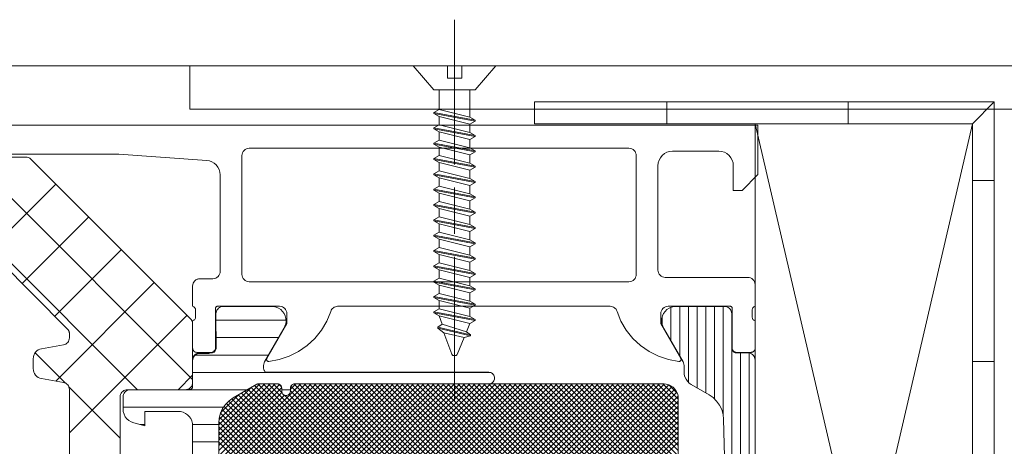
# Model space of a CAD drawing. Header units: metres. Extents: x 69 to 122.5, y -21.4 to -4.6.
# Tile 200 of 250: x 85.191 to 85.463, y -17.61 to -17.492. Entities that reach past the tile are written whole.
import ezdxf

# ---------------------------------------------------------------- set-up
doc = ezdxf.new("R2010")
doc.units = ezdxf.units.M
doc.header["$LTSCALE"] = 0.02
doc.linetypes.add('gestrichelt - 01', pattern=[2, 1, -1])
doc.linetypes.add('ISO-08 Lang kurz gestrichelt', pattern=[9.144, 6.096, -0.762, 1.524, -0.762])
doc.layers.add('014_Fassadenarbeiten-000 Aufsicht Betonfertigteile', color=7, linetype='Continuous', lineweight=9, true_color=0xc0c0c0)
for name, color, linetype, lineweight in [('030_Sonnenschutzarbeiten-außen', 7, 'Continuous', 5), ('032_Metallarbeiten-Fenster', 7, 'Continuous', 5), ('Keine', 7, 'Continuous', 9)]:
    doc.layers.add(name, color=color, linetype=linetype, lineweight=lineweight)

msp = doc.modelspace()

# ---------------------------------------------------------------- linework, layer by layer
at = {"layer": '014_Fassadenarbeiten-000 Aufsicht Betonfertigteile', "color": 252, "lineweight": 18, "true_color": 0x888888}
msp.add_line((85.95379, -17.50512), (80.89346, -17.50512), dxfattribs=at)
at = {"layer": '030_Sonnenschutzarbeiten-außen', "color": 8, "linetype": 'Continuous', "lineweight": 5, "true_color": 0x808080}
msp.add_line((85.67179, -17.50512), (80.89346, -17.50512), dxfattribs=at)
at = {"layer": '032_Metallarbeiten-Fenster', "color": 7, "linetype": 'ISO-08 Lang kurz gestrichelt', "lineweight": 5}
for p, q in [((85.31086, -17.53242), (85.31086, -17.49242)), ((85.31086, -17.53877), (85.31086, -17.55147)), ((85.31086, -17.55782), (85.31086, -17.59782))]:
    msp.add_line(p, q, dxfattribs=at)
at = {"layer": '032_Metallarbeiten-Fenster', "color": 7, "linetype": 'Continuous', "lineweight": 18}
for p, q in [((85.39379, -17.77952), (85.45379, -17.52112)), ((85.39379, -17.52112), (85.45379, -17.77952))]:
    msp.add_line(p, q, dxfattribs=at)
at = {"layer": '032_Metallarbeiten-Fenster', "color": 7, "linetype": 'Continuous', "lineweight": 9}
for p, q in [((85.22334, -17.59452), (85.15914, -17.53032)), ((85.23859, -17.59167), (85.17724, -17.53032)), ((85.20338, -17.59266), (85.19511, -17.58439)), ((85.21859, -17.60788), (85.20443, -17.59371))]:
    msp.add_line(p, q, dxfattribs=at)
at = {"layer": '032_Metallarbeiten-Fenster', "color": 250, "linetype": 'Continuous', "lineweight": 9, "true_color": 0x444444}
for p, q in [((85.18032, -17.55832), (85.20086, -17.53778)), ((85.19152, -17.56522), (85.20991, -17.54683)), ((85.20057, -17.57427), (85.21896, -17.55588)), ((85.2008, -17.59214), (85.22801, -17.56493)), ((85.20459, -17.60645), (85.23706, -17.57398)), ((85.24503, -17.57536), (85.26435, -17.57536)), ((85.24503, -17.58016), (85.2623, -17.58016)), ((85.23934, -17.58496), (85.25953, -17.58496)), ((85.23463, -17.59452), (85.23859, -17.59055)), ((85.23859, -17.58976), (85.32066, -17.58976)), ((85.221, -17.59456), (85.25368, -17.59456)), ((85.26317, -17.59456), (85.26557, -17.59456)), ((85.21939, -17.59936), (85.24713, -17.59936)), ((85.22406, -17.60416), (85.22539, -17.60416)), ((85.23856, -17.60416), (85.24579, -17.60416)), ((85.23859, -17.60896), (85.24579, -17.60896))]:
    msp.add_line(p, q, dxfattribs=at)
at = {"layer": '032_Metallarbeiten-Fenster', "color": 251, "linetype": 'Continuous', "lineweight": 9, "true_color": 0x555555}
for p, q in [((85.37059, -17.58104), (85.37059, -17.57179)), ((85.37299, -17.5852), (85.37299, -17.57156)), ((85.37539, -17.59248), (85.37539, -17.57156)), ((85.37779, -17.59403), (85.37779, -17.57156)), ((85.38019, -17.59542), (85.38019, -17.57156)), ((85.38259, -17.59709), (85.38259, -17.57156)), ((85.38499, -17.60172), (85.38499, -17.57156)), ((85.36819, -17.57664), (85.36819, -17.57439)), ((85.38739, -17.78958), (85.38739, -17.58345)), ((85.38979, -17.78868), (85.38979, -17.58436)), ((85.39219, -17.78863), (85.39219, -17.5844)), ((85.24579, -17.60425), (85.25713, -17.59292)), ((85.24579, -17.60567), (85.25854, -17.59292)), ((85.24579, -17.60708), (85.25996, -17.59292)), ((85.24579, -17.6085), (85.26137, -17.59292)), ((85.24579, -17.61557), (85.26844, -17.59292)), ((85.24579, -17.61698), (85.26986, -17.59292)), ((85.24579, -17.6184), (85.27127, -17.59292)), ((85.24579, -17.61981), (85.27269, -17.59292)), ((85.24579, -17.62122), (85.2741, -17.59292)), ((85.24579, -17.62264), (85.27552, -17.59292)), ((85.24579, -17.62405), (85.27693, -17.59292)), ((85.24579, -17.62547), (85.27834, -17.59292)), ((85.24579, -17.62688), (85.27976, -17.59292)), ((85.24579, -17.6283), (85.28117, -17.59292)), ((85.24579, -17.62971), (85.28259, -17.59292)), ((85.24579, -17.63112), (85.284, -17.59292)), ((85.24579, -17.63254), (85.28542, -17.59292)), ((85.24579, -17.63395), (85.28683, -17.59292)), ((85.24579, -17.63537), (85.28824, -17.59292)), ((85.24579, -17.63678), (85.28966, -17.59292)), ((85.24579, -17.63819), (85.29107, -17.59292)), ((85.24579, -17.63961), (85.29249, -17.59292)), ((85.24579, -17.64102), (85.2939, -17.59292)), ((85.24579, -17.64244), (85.29531, -17.59292)), ((85.24579, -17.64385), (85.29673, -17.59292)), ((85.24579, -17.64527), (85.29814, -17.59292)), ((85.24579, -17.64668), (85.29956, -17.59292)), ((85.24579, -17.64809), (85.30097, -17.59292)), ((85.24579, -17.64951), (85.30239, -17.59292)), ((85.24579, -17.65092), (85.3038, -17.59292)), ((85.24579, -17.65234), (85.30521, -17.59292)), ((85.24579, -17.65375), (85.30663, -17.59292)), ((85.24579, -17.65517), (85.30804, -17.59292)), ((85.24579, -17.65658), (85.30946, -17.59292)), ((85.24579, -17.65799), (85.31087, -17.59292)), ((85.24579, -17.65941), (85.31229, -17.59292)), ((85.24579, -17.66082), (85.3137, -17.59292)), ((85.24579, -17.66224), (85.31511, -17.59292)), ((85.24579, -17.66365), (85.31653, -17.59292)), ((85.24579, -17.66506), (85.31794, -17.59292)), ((85.24579, -17.66648), (85.31936, -17.59292)), ((85.24579, -17.66789), (85.32077, -17.59292)), ((85.24579, -17.66931), (85.32218, -17.59292)), ((85.24579, -17.67072), (85.3236, -17.59292)), ((85.24579, -17.67214), (85.32501, -17.59292)), ((85.24579, -17.67355), (85.32643, -17.59292)), ((85.24579, -17.67496), (85.32784, -17.59292)), ((85.24579, -17.67638), (85.32926, -17.59292)), ((85.24579, -17.67779), (85.33067, -17.59292)), ((85.24579, -17.67921), (85.33208, -17.59292)), ((85.24579, -17.68062), (85.3335, -17.59292)), ((85.24579, -17.68204), (85.33491, -17.59292)), ((85.24579, -17.68345), (85.33633, -17.59292)), ((85.24579, -17.68486), (85.33774, -17.59292)), ((85.24579, -17.68628), (85.33916, -17.59292)), ((85.24579, -17.68769), (85.34057, -17.59292)), ((85.24579, -17.68911), (85.34198, -17.59292)), ((85.24579, -17.69052), (85.3434, -17.59292)), ((85.24579, -17.69193), (85.34481, -17.59292)), ((85.24579, -17.69335), (85.34623, -17.59292)), ((85.24579, -17.69476), (85.34764, -17.59292)), ((85.24579, -17.69618), (85.34905, -17.59292)), ((85.24579, -17.69759), (85.35047, -17.59292)), ((85.24579, -17.69901), (85.35188, -17.59292)), ((85.24579, -17.70042), (85.3533, -17.59292)), ((85.24579, -17.70183), (85.35471, -17.59292)), ((85.24579, -17.70325), (85.35613, -17.59292)), ((85.24579, -17.70466), (85.35754, -17.59292)), ((85.24579, -17.70608), (85.35895, -17.59292)), ((85.24579, -17.70749), (85.36037, -17.59292)), ((85.24579, -17.70891), (85.36178, -17.59292)), ((85.24579, -17.71032), (85.3632, -17.59292)), ((85.24579, -17.71173), (85.36461, -17.59292)), ((85.24579, -17.71315), (85.36603, -17.59292)), ((85.24579, -17.71456), (85.36744, -17.59292)), ((85.24579, -17.71598), (85.36883, -17.59294)), ((85.24579, -17.60991), (85.2626, -17.5931)), ((85.24579, -17.71739), (85.37001, -17.59318)), ((85.24579, -17.7188), (85.37092, -17.59368)), ((85.24579, -17.61132), (85.26316, -17.59396)), ((85.24579, -17.72022), (85.37166, -17.59435)), ((85.24588, -17.60275), (85.25461, -17.59402)), ((85.25389, -17.59444), (85.37259, -17.71315)), ((85.25478, -17.59392), (85.37259, -17.71173)), ((85.25568, -17.5934), (85.37259, -17.71032)), ((85.25662, -17.59293), (85.37259, -17.70891)), ((85.25802, -17.59292), (85.37259, -17.70749)), ((85.25944, -17.59292), (85.37259, -17.70608)), ((85.26085, -17.59292), (85.26325, -17.59531)), ((85.26232, -17.59297), (85.26312, -17.59377)), ((85.26557, -17.59438), (85.26703, -17.59292)), ((85.26572, -17.59355), (85.37259, -17.70042)), ((85.26653, -17.59294), (85.37259, -17.69901)), ((85.26792, -17.59292), (85.37259, -17.69759)), ((85.26933, -17.59292), (85.37259, -17.69618)), ((85.27075, -17.59292), (85.37259, -17.69476)), ((85.27216, -17.59292), (85.37259, -17.69335)), ((85.27358, -17.59292), (85.37259, -17.69193)), ((85.27499, -17.59292), (85.37259, -17.69052)), ((85.2764, -17.59292), (85.37259, -17.68911)), ((85.27782, -17.59292), (85.37259, -17.68769)), ((85.27923, -17.59292), (85.37259, -17.68628)), ((85.28065, -17.59292), (85.37259, -17.68486)), ((85.28206, -17.59292), (85.37259, -17.68345)), ((85.28348, -17.59292), (85.37259, -17.68204)), ((85.28489, -17.59292), (85.37259, -17.68062)), ((85.2863, -17.59292), (85.37259, -17.67921)), ((85.28772, -17.59292), (85.37259, -17.67779)), ((85.28913, -17.59292), (85.37259, -17.67638)), ((85.29055, -17.59292), (85.37259, -17.67496)), ((85.29196, -17.59292), (85.37259, -17.67355)), ((85.29338, -17.59292), (85.37259, -17.67214)), ((85.29479, -17.59292), (85.37259, -17.67072)), ((85.2962, -17.59292), (85.37259, -17.66931)), ((85.29762, -17.59292), (85.37259, -17.66789)), ((85.29903, -17.59292), (85.37259, -17.66648)), ((85.30045, -17.59292), (85.37259, -17.66506)), ((85.30186, -17.59292), (85.37259, -17.66365)), ((85.30327, -17.59292), (85.37259, -17.66224)), ((85.30469, -17.59292), (85.37259, -17.66082)), ((85.3061, -17.59292), (85.37259, -17.65941)), ((85.30752, -17.59292), (85.37259, -17.65799)), ((85.30893, -17.59292), (85.37259, -17.65658)), ((85.31035, -17.59292), (85.37259, -17.65517)), ((85.31176, -17.59292), (85.37259, -17.65375)), ((85.31317, -17.59292), (85.37259, -17.65234)), ((85.31459, -17.59292), (85.37259, -17.65092)), ((85.316, -17.59292), (85.37259, -17.64951)), ((85.31742, -17.59292), (85.37259, -17.64809)), ((85.31883, -17.59292), (85.37259, -17.64668)), ((85.32025, -17.59292), (85.37259, -17.64527)), ((85.32166, -17.59292), (85.37259, -17.64385)), ((85.32307, -17.59292), (85.37259, -17.64244)), ((85.32449, -17.59292), (85.37259, -17.64102)), ((85.3259, -17.59292), (85.37259, -17.63961)), ((85.32732, -17.59292), (85.37259, -17.63819)), ((85.32873, -17.59292), (85.37259, -17.63678)), ((85.33014, -17.59292), (85.37259, -17.63537)), ((85.33156, -17.59292), (85.37259, -17.63395)), ((85.33297, -17.59292), (85.37259, -17.63254)), ((85.33439, -17.59292), (85.37259, -17.63112)), ((85.3358, -17.59292), (85.37259, -17.62971)), ((85.33722, -17.59292), (85.37259, -17.6283)), ((85.33863, -17.59292), (85.37259, -17.62688)), ((85.34004, -17.59292), (85.37259, -17.62547)), ((85.34146, -17.59292), (85.37259, -17.62405)), ((85.34287, -17.59292), (85.37259, -17.62264)), ((85.34429, -17.59292), (85.37259, -17.62122)), ((85.3457, -17.59292), (85.37259, -17.61981)), ((85.34712, -17.59292), (85.37259, -17.6184)), ((85.34853, -17.59292), (85.37259, -17.61698)), ((85.34994, -17.59292), (85.37259, -17.61557)), ((85.35136, -17.59292), (85.37259, -17.61415)), ((85.35277, -17.59292), (85.37259, -17.61274)), ((85.35419, -17.59292), (85.37259, -17.61132)), ((85.3556, -17.59292), (85.37259, -17.60991)), ((85.35701, -17.59292), (85.37259, -17.6085)), ((85.35843, -17.59292), (85.37259, -17.60708)), ((85.35984, -17.59292), (85.37259, -17.60567)), ((85.36126, -17.59292), (85.37259, -17.60425)), ((85.36267, -17.59292), (85.37259, -17.60284)), ((85.36409, -17.59292), (85.37259, -17.60143)), ((85.3655, -17.59292), (85.37259, -17.60001)), ((85.36691, -17.59292), (85.37259, -17.5986)), ((85.36833, -17.59292), (85.37259, -17.59718)), ((85.37, -17.59318), (85.37233, -17.59551)), ((85.24579, -17.72163), (85.3722, -17.59523)), ((85.24579, -17.61274), (85.26324, -17.59529)), ((85.24579, -17.61415), (85.26392, -17.59603)), ((85.24579, -17.72305), (85.37254, -17.5963)), ((85.24632, -17.6009), (85.25127, -17.59595)), ((85.24943, -17.59706), (85.37259, -17.72022)), ((85.2503, -17.59651), (85.37259, -17.7188)), ((85.2512, -17.59599), (85.37259, -17.71739)), ((85.25209, -17.59547), (85.37259, -17.71598)), ((85.25299, -17.59496), (85.37259, -17.71456)), ((85.26398, -17.59604), (85.37259, -17.70466)), ((85.26516, -17.59582), (85.37259, -17.70325)), ((85.26557, -17.59481), (85.37259, -17.70183)), ((85.24579, -17.72446), (85.37259, -17.59766)), ((85.24579, -17.72588), (85.37259, -17.59908)), ((85.24673, -17.60001), (85.37259, -17.72588)), ((85.24728, -17.59914), (85.37259, -17.72446)), ((85.2479, -17.59835), (85.37259, -17.72305)), ((85.24861, -17.59765), (85.37259, -17.72163)), ((85.24579, -17.72729), (85.37259, -17.60049)), ((85.24579, -17.7287), (85.37259, -17.6019)), ((85.24598, -17.60209), (85.37259, -17.7287)), ((85.24628, -17.60098), (85.37259, -17.72729)), ((85.24579, -17.73012), (85.37259, -17.60332)), ((85.24579, -17.60473), (85.37259, -17.73153)), ((85.24579, -17.73153), (85.37259, -17.60473)), ((85.24583, -17.60335), (85.37259, -17.73012)), ((85.24579, -17.60615), (85.37259, -17.73295)), ((85.24579, -17.73295), (85.37259, -17.60615)), ((85.24579, -17.60756), (85.37259, -17.73436)), ((85.24579, -17.73436), (85.37259, -17.60756)), ((85.24579, -17.60898), (85.37259, -17.73578)), ((85.24579, -17.73578), (85.37259, -17.60898))]:
    msp.add_line(p, q, dxfattribs=at)
at = {"layer": '032_Metallarbeiten-Fenster', "color": 7, "linetype": 'Continuous', "lineweight": 9}
for points in [[(86.66979, -17.51712), (85.23779, -17.51712), (85.23779, -17.50512), (86.66979, -17.50512)], [(85.31655, -17.51174), (85.30517, -17.51174), (85.29942, -17.50512), (85.30888, -17.50512), (85.30888, -17.50852), (85.31284, -17.50852), (85.31284, -17.50512), (85.3223, -17.50512)], [(85.31352, -17.58008), (85.31158, -17.58477), (85.31158, -17.58477), (85.31153, -17.58485), (85.31148, -17.58493), (85.31141, -17.585), (85.31133, -17.58505), (85.31124, -17.58509), (85.31115, -17.58511), (85.31105, -17.58512), (85.31069, -17.58512), (85.31069, -17.58512), (85.31059, -17.58511), (85.31049, -17.58509), (85.31041, -17.58505), (85.31032, -17.58499), (85.31025, -17.58492), (85.3102, -17.58484), (85.31015, -17.58475), (85.30791, -17.57881)]]:
    msp.add_lwpolyline(points, close=True, dxfattribs=at)
for points in [[(85.30662, -17.51721), (85.30662, -17.51174), (85.3151, -17.51174), (85.3151, -17.51933)], [(85.30517, -17.51804), (85.30662, -17.5172), (85.3151, -17.51932), (85.31655, -17.52015)], [(85.31655, -17.52039), (85.31655, -17.52015), (85.30517, -17.51804), (85.30517, -17.51827)], [(85.30662, -17.51911), (85.30517, -17.51827), (85.31655, -17.52039), (85.3151, -17.52122)], [(85.3151, -17.52355), (85.3151, -17.52122), (85.30662, -17.51911), (85.30662, -17.52143)], [(86.17946, -17.76112), (85.45379, -17.76112), (85.45379, -17.52112), (85.33292, -17.52112)], [(85.30517, -17.52227), (85.30662, -17.52143), (85.3151, -17.52355), (85.31655, -17.52439)], [(85.31655, -17.52462), (85.31655, -17.52439), (85.30517, -17.52227), (85.30517, -17.5225)], [(85.30662, -17.52334), (85.30517, -17.5225), (85.31655, -17.52462), (85.3151, -17.52546)], [(85.3151, -17.52778), (85.3151, -17.52546), (85.30662, -17.52334), (85.30662, -17.52567)], [(85.30517, -17.5265), (85.30662, -17.52567), (85.3151, -17.52778), (85.31655, -17.52862)], [(85.31655, -17.52885), (85.31655, -17.52862), (85.30517, -17.5265), (85.30517, -17.52674)], [(85.30662, -17.52757), (85.30517, -17.52674), (85.31655, -17.52885), (85.3151, -17.52969)], [(85.3151, -17.53202), (85.3151, -17.52969), (85.30662, -17.52757), (85.30662, -17.5299)], [(85.30517, -17.53074), (85.30662, -17.5299), (85.3151, -17.53202), (85.31655, -17.53285)], [(85.31655, -17.53309), (85.31655, -17.53285), (85.30517, -17.53074), (85.30517, -17.53097)], [(85.30662, -17.53181), (85.30517, -17.53097), (85.31655, -17.53309), (85.3151, -17.53392)], [(85.3151, -17.53625), (85.3151, -17.53392), (85.30662, -17.53181), (85.30662, -17.53413)], [(85.30517, -17.53497), (85.30662, -17.53413), (85.3151, -17.53625), (85.31655, -17.53709)], [(85.31655, -17.53732), (85.31655, -17.53709), (85.30517, -17.53497), (85.30517, -17.5352)], [(85.30662, -17.53604), (85.30517, -17.5352), (85.31655, -17.53732), (85.3151, -17.53816)], [(85.3151, -17.54048), (85.3151, -17.53816), (85.30662, -17.53604), (85.30662, -17.53837)], [(85.30517, -17.5392), (85.30662, -17.53837), (85.3151, -17.54048), (85.31655, -17.54132)], [(85.31655, -17.54155), (85.31655, -17.54132), (85.30517, -17.5392), (85.30517, -17.53944)], [(85.30662, -17.54027), (85.30517, -17.53944), (85.31655, -17.54155), (85.3151, -17.54239)], [(85.3151, -17.54472), (85.3151, -17.54239), (85.30662, -17.54027), (85.30662, -17.5426)], [(85.30517, -17.54344), (85.30662, -17.5426), (85.3151, -17.54472), (85.31655, -17.54555)], [(85.31655, -17.54579), (85.31655, -17.54555), (85.30517, -17.54344), (85.30517, -17.54367)], [(85.30662, -17.54451), (85.30517, -17.54367), (85.31655, -17.54579), (85.3151, -17.54662)], [(85.3151, -17.54895), (85.3151, -17.54662), (85.30662, -17.54451), (85.30662, -17.54683)], [(85.30517, -17.54767), (85.30662, -17.54683), (85.3151, -17.54895), (85.31655, -17.54979)], [(85.31655, -17.55002), (85.31655, -17.54979), (85.30517, -17.54767), (85.30517, -17.5479)], [(85.30662, -17.54874), (85.30517, -17.5479), (85.31655, -17.55002), (85.3151, -17.55086)], [(85.30517, -17.5519), (85.30662, -17.55107), (85.3151, -17.55318), (85.31655, -17.55402)], [(85.3151, -17.55318), (85.3151, -17.55086), (85.30662, -17.54874), (85.30662, -17.55107)], [(85.31655, -17.55425), (85.31655, -17.55402), (85.30517, -17.5519), (85.30517, -17.55214)], [(85.30662, -17.55297), (85.30517, -17.55214), (85.31655, -17.55425), (85.3151, -17.55509)], [(85.3151, -17.55742), (85.3151, -17.55509), (85.30662, -17.55297), (85.30662, -17.5553)], [(85.30517, -17.55614), (85.30662, -17.5553), (85.3151, -17.55742), (85.31655, -17.55825)], [(85.31655, -17.55849), (85.31655, -17.55825), (85.30517, -17.55614), (85.30517, -17.55637)], [(85.30662, -17.55721), (85.30517, -17.55637), (85.31655, -17.55849), (85.3151, -17.55932)], [(85.3151, -17.56165), (85.3151, -17.55932), (85.30662, -17.55721), (85.30662, -17.55953)], [(85.30517, -17.56037), (85.30662, -17.55953), (85.3151, -17.56165), (85.31655, -17.56249)], [(85.31655, -17.56272), (85.31655, -17.56249), (85.30517, -17.56037), (85.30517, -17.5606)], [(85.30662, -17.56144), (85.30517, -17.5606), (85.31655, -17.56272), (85.3151, -17.56356)], [(85.3151, -17.56588), (85.3151, -17.56356), (85.30662, -17.56144), (85.30662, -17.56377)], [(85.30517, -17.5646), (85.30662, -17.56377), (85.3151, -17.56588), (85.31655, -17.56672)], [(85.31655, -17.56695), (85.31655, -17.56672), (85.30517, -17.5646), (85.30517, -17.56484)], [(85.30662, -17.56567), (85.30517, -17.56484), (85.31655, -17.56695), (85.3151, -17.56779)], [(85.3151, -17.57012), (85.3151, -17.56779), (85.30662, -17.56567), (85.30662, -17.568)], [(85.30517, -17.56884), (85.30662, -17.568), (85.3151, -17.57012), (85.31655, -17.57095)], [(85.31655, -17.57119), (85.31655, -17.57095), (85.30517, -17.56884), (85.30517, -17.56907)], [(85.30662, -17.56991), (85.30517, -17.56907), (85.31655, -17.57119), (85.3151, -17.57202)], [(85.3151, -17.57435), (85.3151, -17.57202), (85.30662, -17.56991), (85.30662, -17.57223)], [(85.30517, -17.57307), (85.30662, -17.57223), (85.3151, -17.57435), (85.31655, -17.57519)], [(85.31655, -17.57542), (85.31655, -17.57519), (85.30517, -17.57307), (85.30517, -17.5733)], [(85.30662, -17.57414), (85.30517, -17.5733), (85.31655, -17.57542), (85.3151, -17.57626)], [(85.30741, -17.57647), (85.30662, -17.57414), (85.3151, -17.57626), (85.31414, -17.57858)], [(85.3153, -17.57942), (85.31414, -17.57858), (85.30741, -17.57647), (85.30625, -17.5773)], [(85.30625, -17.57754), (85.30625, -17.5773), (85.3153, -17.57942), (85.3153, -17.57965)], [(85.31352, -17.58008), (85.3153, -17.57965), (85.30625, -17.57754), (85.30791, -17.57881)]]:
    msp.add_lwpolyline(points, dxfattribs=at)
at = {"layer": '032_Metallarbeiten-Fenster', "color": 7, "linetype": 'Continuous', "lineweight": 18}
msp.add_lwpolyline([(85.45379, -17.77952), (85.39379, -17.77952), (85.39379, -17.52112), (85.45379, -17.52112)], close=True, dxfattribs=at)
at = {"layer": '032_Metallarbeiten-Fenster', "linetype": 'Continuous', "lineweight": 5}
for points in [[(85.13499, -17.52952), (85.21819, -17.52952), (85.24248, -17.53125), (85.24322, -17.53138), (85.24392, -17.53163), (85.24456, -17.53202), (85.24512, -17.53252), (85.24558, -17.53311), (85.24592, -17.53378), (85.24612, -17.5345), (85.24619, -17.53524), (85.24619, -17.56192), (85.24616, -17.56231), (85.24604, -17.56268), (85.24586, -17.56303), (85.24561, -17.56333), (85.24531, -17.56358), (85.24496, -17.56377), (85.24458, -17.56388), (85.24419, -17.56392), (85.24059, -17.56392), (85.2402, -17.56396), (85.23983, -17.56407), (85.23948, -17.56425), (85.23918, -17.5645), (85.23893, -17.56481), (85.23875, -17.56515), (85.23863, -17.56553), (85.23859, -17.56592), (85.23859, -17.57152), (85.23876, -17.57158), (85.23892, -17.57167), (85.23906, -17.57179), (85.23918, -17.57193), (85.23927, -17.57208), (85.23934, -17.57225), (85.23938, -17.57243), (85.23939, -17.57261), (85.23939, -17.57442), (85.23938, -17.57461), (85.23934, -17.57478), (85.23927, -17.57495), (85.23918, -17.57511), (85.23906, -17.57524), (85.23892, -17.57536), (85.23876, -17.57545), (85.23859, -17.57552), (85.23859, -17.58304), (85.23862, -17.58327), (85.23869, -17.5835), (85.2388, -17.5837), (85.23895, -17.58389), (85.23913, -17.58404), (85.23933, -17.58415), (85.23956, -17.58421), (85.23979, -17.58424), (85.24371, -17.58424), (85.24395, -17.58421), (85.24417, -17.58415), (85.24438, -17.58404), (85.24456, -17.58389), (85.24471, -17.5837), (85.24482, -17.5835), (85.24489, -17.58327), (85.24491, -17.58304), (85.24491, -17.572), (85.24492, -17.5719), (85.24495, -17.57181), (85.24499, -17.57173), (85.24505, -17.57166), (85.24513, -17.5716), (85.24521, -17.57155), (85.2453, -17.57153), (85.24539, -17.57152), (85.26259, -17.57152), (85.26298, -17.57156), (85.26336, -17.57167), (85.26371, -17.57185), (85.26401, -17.5721), (85.26426, -17.57241), (85.26444, -17.57275), (85.26456, -17.57313), (85.26459, -17.57352), (85.26459, -17.57632), (85.25907, -17.58589), (85.25901, -17.58603), (85.25899, -17.58618), (85.25902, -17.58633), (85.25908, -17.58646), (85.25918, -17.58658), (85.25931, -17.58666), (85.25945, -17.58671), (85.2596, -17.58671), (85.26246, -17.58622), (85.26522, -17.58532), (85.26782, -17.58402), (85.27021, -17.58237), (85.27233, -17.58038), (85.27414, -17.57811), (85.27561, -17.5756), (85.27669, -17.57291), (85.27681, -17.57262), (85.27697, -17.57235), (85.27718, -17.57211), (85.27742, -17.5719), (85.27768, -17.57174), (85.27797, -17.57162), (85.27828, -17.57154), (85.27859, -17.57152), (85.35379, -17.57152), (85.35411, -17.57154), (85.35441, -17.57162), (85.35471, -17.57174), (85.35497, -17.5719), (85.35521, -17.57211), (85.35542, -17.57235), (85.35558, -17.57262), (85.3557, -17.57291), (85.35678, -17.5756), (85.35825, -17.57811), (85.36006, -17.58038), (85.36218, -17.58237), (85.36456, -17.58402), (85.36716, -17.58532), (85.36993, -17.58622), (85.37279, -17.58671), (85.37294, -17.58671), (85.37308, -17.58666), (85.37321, -17.58658), (85.37331, -17.58646), (85.37337, -17.58633), (85.37339, -17.58618), (85.37338, -17.58603), (85.37332, -17.58589), (85.36779, -17.57632), (85.36779, -17.57352), (85.36783, -17.57313), (85.36795, -17.57275), (85.36813, -17.57241), (85.36838, -17.5721), (85.36868, -17.57185), (85.36903, -17.57167), (85.3694, -17.57156), (85.36979, -17.57152), (85.38699, -17.57152), (85.38709, -17.57153), (85.38718, -17.57155), (85.38726, -17.5716), (85.38733, -17.57166), (85.38739, -17.57173), (85.38744, -17.57181), (85.38747, -17.5719), (85.38747, -17.572), (85.38747, -17.58304), (85.3875, -17.58327), (85.38757, -17.5835), (85.38768, -17.5837), (85.38783, -17.58389), (85.38801, -17.58404), (85.38822, -17.58415), (85.38844, -17.58421), (85.38867, -17.58424), (85.39259, -17.58424), (85.39283, -17.58421), (85.39305, -17.58415), (85.39326, -17.58404), (85.39344, -17.58389), (85.39359, -17.5837), (85.3937, -17.5835), (85.39377, -17.58327), (85.39379, -17.58304), (85.39379, -17.57552), (85.39362, -17.57545), (85.39347, -17.57536), (85.39333, -17.57524), (85.39321, -17.57511), (85.39311, -17.57495), (85.39305, -17.57478), (85.39301, -17.57461), (85.39299, -17.57442), (85.39299, -17.57261), (85.39301, -17.57243), (85.39305, -17.57225), (85.39311, -17.57208), (85.39321, -17.57193), (85.39333, -17.57179), (85.39347, -17.57167), (85.39362, -17.57158), (85.39379, -17.57152), (85.39379, -17.56552), (85.39376, -17.56513), (85.39364, -17.56475), (85.39346, -17.56441), (85.39321, -17.5641), (85.39291, -17.56385), (85.39256, -17.56367), (85.39218, -17.56356), (85.39179, -17.56352), (85.36899, -17.56352), (85.3686, -17.56348), (85.36823, -17.56337), (85.36788, -17.56318), (85.36758, -17.56293), (85.36733, -17.56263), (85.36715, -17.56228), (85.36703, -17.56191), (85.36699, -17.56152), (85.36699, -17.53272), (85.36707, -17.53194), (85.3673, -17.53119), (85.36767, -17.5305), (85.36817, -17.52989), (85.36877, -17.52939), (85.36946, -17.52902), (85.37021, -17.52879), (85.37099, -17.52872), (85.38379, -17.52872), (85.38457, -17.52879), (85.38532, -17.52902), (85.38602, -17.52939), (85.38662, -17.52989), (85.38712, -17.5305), (85.38749, -17.53119), (85.38772, -17.53194), (85.38779, -17.53272), (85.38779, -17.53952), (85.39019, -17.53952), (85.39459, -17.53512), (85.39459, -17.52152), (85.10059, -17.52152)], [(85.13579, -17.53032), (85.19257, -17.53032), (85.19257, -17.53032), (85.19296, -17.53036), (85.19333, -17.53047), (85.19368, -17.53065), (85.19398, -17.5309), (85.23801, -17.57493), (85.23801, -17.57493), (85.23826, -17.57523), (85.23844, -17.57558), (85.23856, -17.57596), (85.23859, -17.57635), (85.23859, -17.59252), (85.23859, -17.59252), (85.23856, -17.59286), (85.23847, -17.5932), (85.23833, -17.59352), (85.23813, -17.5938), (85.23788, -17.59405), (85.23759, -17.59425), (85.23728, -17.5944), (85.23694, -17.59449), (85.23659, -17.59452), (85.22059, -17.59452), (85.22059, -17.59452), (85.22025, -17.59455), (85.21991, -17.59464), (85.21959, -17.59479), (85.21931, -17.59499), (85.21906, -17.59523), (85.21886, -17.59552), (85.21872, -17.59583), (85.21863, -17.59617), (85.21859, -17.59652), (85.21859, -17.62452)], [(85.20459, -17.6302), (85.20459, -17.59449), (85.20459, -17.59449), (85.20456, -17.59414), (85.20447, -17.59381), (85.20433, -17.59349), (85.20413, -17.5932), (85.20388, -17.59296), (85.20359, -17.59276), (85.20328, -17.59261), (85.20294, -17.59252), (85.19691, -17.59146), (85.19691, -17.59146), (85.19644, -17.59133), (85.19599, -17.59112), (85.19559, -17.59084), (85.19525, -17.5905), (85.19497, -17.5901), (85.19476, -17.58966), (85.19464, -17.58919), (85.19459, -17.5887), (85.19459, -17.58599), (85.19459, -17.58599), (85.19464, -17.5855), (85.19476, -17.58503), (85.19497, -17.58459), (85.19525, -17.58419), (85.19559, -17.58384), (85.19599, -17.58356), (85.19644, -17.58336), (85.19691, -17.58323), (85.20294, -17.58217), (85.20294, -17.58217), (85.20328, -17.58208), (85.20359, -17.58193), (85.20388, -17.58173), (85.20413, -17.58148), (85.20433, -17.5812), (85.20447, -17.58088), (85.20456, -17.58054), (85.20459, -17.5802), (85.20459, -17.57912), (85.20459, -17.57912), (85.20456, -17.57873), (85.20444, -17.57835), (85.20426, -17.578), (85.20401, -17.5777), (85.18521, -17.5589)], [(85.23859, -17.61652), (85.23859, -17.60452), (85.23859, -17.60452), (85.23853, -17.60382), (85.23835, -17.60315), (85.23806, -17.60252), (85.23766, -17.60195), (85.23717, -17.60145), (85.23659, -17.60105), (85.23596, -17.60076), (85.23529, -17.60058), (85.23459, -17.60052), (85.22539, -17.60052), (85.22539, -17.60452), (85.22236, -17.6037), (85.22236, -17.6037), (85.22166, -17.60344), (85.22102, -17.60306), (85.22046, -17.60256), (85.22001, -17.60197), (85.21967, -17.6013), (85.21946, -17.60058), (85.21939, -17.59984), (85.21939, -17.59652), (85.21939, -17.59652), (85.21942, -17.59617), (85.21951, -17.59583), (85.21966, -17.59552), (85.21986, -17.59523), (85.22011, -17.59499), (85.22039, -17.59479), (85.22071, -17.59464), (85.22105, -17.59455), (85.22139, -17.59452), (85.23779, -17.59452), (85.23779, -17.59452), (85.23793, -17.59451), (85.23807, -17.59447), (85.23819, -17.59441), (85.23831, -17.59433), (85.23841, -17.59423), (85.23849, -17.59412), (85.23855, -17.59399), (85.23858, -17.59386), (85.23859, -17.59372), (85.23859, -17.58652), (85.23859, -17.58652), (85.23862, -17.58617), (85.23871, -17.58583), (85.23886, -17.58552), (85.23906, -17.58523), (85.23931, -17.58499), (85.23959, -17.58479), (85.23991, -17.58464), (85.24025, -17.58455), (85.24059, -17.58452), (85.24303, -17.58452), (85.24303, -17.58452), (85.24338, -17.58449), (85.24372, -17.5844), (85.24403, -17.58425), (85.24432, -17.58405), (85.24457, -17.5838), (85.24477, -17.58352), (85.24491, -17.5832), (85.245, -17.58286), (85.24503, -17.58252), (85.24503, -17.57356), (85.24503, -17.57356), (85.24506, -17.57321), (85.24515, -17.57287), (85.2453, -17.57256), (85.2455, -17.57227), (85.24575, -17.57203), (85.24603, -17.57183), (85.24635, -17.57168), (85.24669, -17.57159), (85.24703, -17.57156), (85.26094, -17.57156), (85.26094, -17.57156), (85.26165, -17.57173), (85.26231, -17.57202), (85.26291, -17.57243), (85.26343, -17.57294), (85.26384, -17.57353), (85.26415, -17.57419), (85.26432, -17.5749), (85.26437, -17.57562), (85.26429, -17.57634), (85.26407, -17.57704), (85.26374, -17.57768), (85.25846, -17.58681), (85.25846, -17.58681), (85.25831, -17.58713), (85.25822, -17.58747), (85.25819, -17.58781), (85.25819, -17.58872), (85.25819, -17.58872), (85.25821, -17.58889), (85.25825, -17.58906), (85.25833, -17.58922), (85.25843, -17.58936), (85.25855, -17.58948), (85.25869, -17.58958), (85.25885, -17.58966), (85.25902, -17.5897), (85.25919, -17.58972), (85.32031, -17.58972), (85.32031, -17.58972), (85.32059, -17.58974), (85.32086, -17.58981), (85.32111, -17.58993), (85.32134, -17.59009), (85.32153, -17.59029), (85.32169, -17.59052), (85.32181, -17.59077), (85.32188, -17.59104), (85.32191, -17.59131), (85.32191, -17.59131), (85.32188, -17.59159), (85.32181, -17.59186), (85.32169, -17.59211), (85.32153, -17.59234), (85.32134, -17.59254), (85.32111, -17.5927), (85.32086, -17.59282), (85.32059, -17.59289), (85.32031, -17.59291), (85.26677, -17.59291), (85.26677, -17.59291), (85.26657, -17.59293), (85.26636, -17.59298), (85.26617, -17.59307), (85.266, -17.59319), (85.26585, -17.59334), (85.26573, -17.59351), (85.26564, -17.5937), (85.26559, -17.59391), (85.26557, -17.59412), (85.26557, -17.59492), (85.26557, -17.59492), (85.26555, -17.59513), (85.2655, -17.59533), (85.26541, -17.59552), (85.26529, -17.59569), (85.26514, -17.59584), (85.26497, -17.59596), (85.26478, -17.59605), (85.26458, -17.5961), (85.26437, -17.59612), (85.26437, -17.59612), (85.26414, -17.59609), (85.26391, -17.59603), (85.26371, -17.59592), (85.26352, -17.59577), (85.26338, -17.59559), (85.26326, -17.59538), (85.2632, -17.59515), (85.26317, -17.59492), (85.26317, -17.59412), (85.26317, -17.59412), (85.26315, -17.5939), (85.2631, -17.59369), (85.263, -17.5935), (85.26287, -17.59332), (85.26271, -17.59317), (85.26253, -17.59306), (85.26233, -17.59297), (85.26212, -17.59293), (85.2619, -17.59292), (85.25673, -17.59292), (85.25673, -17.59292), (85.2566, -17.59293), (85.25646, -17.59297), (85.25633, -17.59303), (85.24979, -17.5968), (85.24979, -17.5968), (85.24865, -17.5976), (85.24767, -17.59859), (85.24687, -17.59973), (85.24628, -17.60099), (85.24592, -17.60234), (85.24579, -17.60373), (85.24579, -17.7693)], [(85.38542, -17.61647), (85.3851, -17.60268), (85.3851, -17.60268), (85.38495, -17.60133), (85.38458, -17.60002), (85.38398, -17.59879), (85.38319, -17.59768), (85.38222, -17.59672), (85.3811, -17.59594), (85.37619, -17.59311), (85.37619, -17.59311), (85.37562, -17.59271), (85.37513, -17.59221), (85.37473, -17.59164), (85.37444, -17.59101), (85.37425, -17.59034), (85.37419, -17.58964), (85.37419, -17.58783), (85.37419, -17.58783), (85.37417, -17.58748), (85.37408, -17.58714), (85.37393, -17.58681), (85.36865, -17.57768), (85.36865, -17.57768), (85.36832, -17.57704), (85.3681, -17.57634), (85.36802, -17.57562), (85.36807, -17.5749), (85.36824, -17.57419), (85.36854, -17.57353), (85.36896, -17.57294), (85.36948, -17.57243), (85.37008, -17.57202), (85.37074, -17.57173), (85.37145, -17.57156), (85.38535, -17.57156), (85.38535, -17.57156), (85.3857, -17.57159), (85.38604, -17.57168), (85.38635, -17.57183), (85.38664, -17.57203), (85.38689, -17.57227), (85.38709, -17.57256), (85.38723, -17.57287), (85.38732, -17.57321), (85.38735, -17.57356), (85.38735, -17.58316), (85.38735, -17.58316), (85.38737, -17.58337), (85.38743, -17.58357), (85.38751, -17.58376), (85.38763, -17.58393), (85.38778, -17.58408), (85.38795, -17.5842), (85.38814, -17.58429), (85.38834, -17.58434), (85.38855, -17.58436), (85.39179, -17.58436), (85.39179, -17.58436), (85.39214, -17.58439), (85.39248, -17.58448), (85.39279, -17.58463), (85.39308, -17.58483), (85.39333, -17.58507), (85.39353, -17.58536), (85.39367, -17.58567), (85.39376, -17.58601), (85.39379, -17.58636), (85.39379, -17.78668)], [(85.24579, -17.7693), (85.24579, -17.60373), (85.24579, -17.60373), (85.24592, -17.60234), (85.24628, -17.60099), (85.24687, -17.59973), (85.24767, -17.59859), (85.24865, -17.5976), (85.24979, -17.5968), (85.25633, -17.59303), (85.25633, -17.59303), (85.25646, -17.59297), (85.2566, -17.59293), (85.25673, -17.59292), (85.26204, -17.59292), (85.26204, -17.59292), (85.26227, -17.59295), (85.26248, -17.59303), (85.26268, -17.59314), (85.26285, -17.59329), (85.26299, -17.59347), (85.26309, -17.59367), (85.26315, -17.59389), (85.26317, -17.59412), (85.26317, -17.59492), (85.26317, -17.59492), (85.2632, -17.59515), (85.26326, -17.59538), (85.26338, -17.59558), (85.26352, -17.59577), (85.26371, -17.59591), (85.26391, -17.59603), (85.26414, -17.59609), (85.26437, -17.59612), (85.26437, -17.59612), (85.26458, -17.5961), (85.26478, -17.59604), (85.26497, -17.59596), (85.26514, -17.59584), (85.26529, -17.59569), (85.26541, -17.59552), (85.2655, -17.59533), (85.26555, -17.59513), (85.26557, -17.59492), (85.26557, -17.59412), (85.26557, -17.59412), (85.26559, -17.59388), (85.26566, -17.59366), (85.26577, -17.59345), (85.26592, -17.59327), (85.2661, -17.59312), (85.26631, -17.59301), (85.26653, -17.59294), (85.26677, -17.59292), (85.36859, -17.59292), (85.36859, -17.59292), (85.36929, -17.59298), (85.36996, -17.59316), (85.37059, -17.59345), (85.37117, -17.59385), (85.37166, -17.59435), (85.37206, -17.59492), (85.37235, -17.59555), (85.37253, -17.59622), (85.37259, -17.59692), (85.37259, -17.77612)]]:
    msp.add_lwpolyline(points, dxfattribs=at)
msp.add_lwpolyline([(85.35899, -17.56472), (85.25419, -17.56472), (85.2538, -17.56468), (85.25343, -17.56457), (85.25308, -17.56438), (85.25278, -17.56413), (85.25253, -17.56383), (85.25235, -17.56348), (85.25223, -17.56311), (85.25219, -17.56272), (85.25219, -17.52992), (85.25223, -17.52953), (85.25235, -17.52915), (85.25253, -17.52881), (85.25278, -17.5285), (85.25308, -17.52825), (85.25343, -17.52807), (85.2538, -17.52796), (85.25419, -17.52792), (85.35899, -17.52792), (85.35938, -17.52796), (85.35976, -17.52807), (85.36011, -17.52825), (85.36041, -17.5285), (85.36066, -17.52881), (85.36084, -17.52915), (85.36096, -17.52953), (85.36099, -17.52992), (85.36099, -17.56272), (85.36096, -17.56311), (85.36084, -17.56348), (85.36066, -17.56383), (85.36041, -17.56413), (85.36011, -17.56438), (85.35976, -17.56457), (85.35938, -17.56468)], close=True, dxfattribs=at)
at = {"layer": '032_Metallarbeiten-Fenster', "lineweight": 5}
for points in [[(85.13579, -17.53032), (85.19257, -17.53032), (85.19257, -17.53032), (85.19296, -17.53036), (85.19333, -17.53047), (85.19368, -17.53065), (85.19398, -17.5309), (85.23801, -17.57493), (85.23801, -17.57493), (85.23821, -17.57517), (85.23838, -17.57544), (85.2385, -17.57573), (85.23857, -17.57603), (85.23859, -17.57635), (85.23859, -17.59252), (85.23859, -17.59252), (85.23856, -17.59291), (85.23844, -17.59328), (85.23826, -17.59363), (85.23801, -17.59393), (85.23771, -17.59418), (85.23736, -17.59437), (85.23698, -17.59448), (85.23659, -17.59452), (85.22059, -17.59452), (85.22059, -17.59452), (85.22025, -17.59455), (85.21991, -17.59464), (85.21959, -17.59479), (85.21931, -17.59499), (85.21906, -17.59523), (85.21886, -17.59552), (85.21872, -17.59583), (85.21863, -17.59617), (85.21859, -17.59652), (85.21859, -17.62452)], [(85.20459, -17.6302), (85.20459, -17.59449), (85.20459, -17.59449), (85.20456, -17.59414), (85.20447, -17.59381), (85.20433, -17.59349), (85.20413, -17.5932), (85.20388, -17.59296), (85.20359, -17.59276), (85.20328, -17.59261), (85.20294, -17.59252), (85.19691, -17.59146), (85.19691, -17.59146), (85.19644, -17.59133), (85.19599, -17.59112), (85.19559, -17.59084), (85.19525, -17.5905), (85.19497, -17.5901), (85.19476, -17.58966), (85.19464, -17.58919), (85.19459, -17.5887), (85.19459, -17.58599), (85.19459, -17.58599), (85.19464, -17.5855), (85.19476, -17.58503), (85.19497, -17.58459), (85.19525, -17.58419), (85.19559, -17.58384), (85.19599, -17.58356), (85.19644, -17.58336), (85.19691, -17.58323), (85.20294, -17.58217), (85.20294, -17.58217), (85.20328, -17.58208), (85.20359, -17.58193), (85.20388, -17.58173), (85.20413, -17.58148), (85.20433, -17.5812), (85.20447, -17.58088), (85.20456, -17.58054), (85.20459, -17.5802), (85.20459, -17.57912), (85.20459, -17.57912), (85.20457, -17.5788), (85.2045, -17.5785), (85.20438, -17.57821), (85.20421, -17.57794), (85.20401, -17.5777), (85.18521, -17.5589)], [(85.23859, -17.61652), (85.23859, -17.60452), (85.23859, -17.60452), (85.23853, -17.60382), (85.23835, -17.60315), (85.23806, -17.60252), (85.23766, -17.60195), (85.23717, -17.60145), (85.23659, -17.60105), (85.23596, -17.60076), (85.23529, -17.60058), (85.23459, -17.60052), (85.22539, -17.60052), (85.22539, -17.60452), (85.22236, -17.6037), (85.22236, -17.6037), (85.22166, -17.60344), (85.22102, -17.60306), (85.22046, -17.60256), (85.22001, -17.60197), (85.21967, -17.6013), (85.21946, -17.60058), (85.21939, -17.59984), (85.21939, -17.59652), (85.21939, -17.59652), (85.21942, -17.59617), (85.21951, -17.59583), (85.21966, -17.59552), (85.21986, -17.59523), (85.22011, -17.59499), (85.22039, -17.59479), (85.22071, -17.59464), (85.22105, -17.59455), (85.22139, -17.59452), (85.23779, -17.59452), (85.23779, -17.59452), (85.23793, -17.59451), (85.23807, -17.59447), (85.23819, -17.59441), (85.23831, -17.59433), (85.23841, -17.59423), (85.23849, -17.59412), (85.23855, -17.59399), (85.23858, -17.59386), (85.23859, -17.59372), (85.23859, -17.58636), (85.23859, -17.58636), (85.23862, -17.58601), (85.23871, -17.58567), (85.23886, -17.58536), (85.23906, -17.58507), (85.23931, -17.58483), (85.23959, -17.58463), (85.23991, -17.58448), (85.24025, -17.58439), (85.24059, -17.58436), (85.24384, -17.58436), (85.24384, -17.58436), (85.24407, -17.58433), (85.24429, -17.58427), (85.2445, -17.58416), (85.24468, -17.58401), (85.24483, -17.58382), (85.24494, -17.58362), (85.24501, -17.58339), (85.24504, -17.58316), (85.24503, -17.57356), (85.24503, -17.57356), (85.24506, -17.57321), (85.24515, -17.57287), (85.2453, -17.57256), (85.2455, -17.57227), (85.24575, -17.57203), (85.24603, -17.57183), (85.24635, -17.57168), (85.24669, -17.57159), (85.24703, -17.57156), (85.26094, -17.57156), (85.26094, -17.57156), (85.26165, -17.57173), (85.26231, -17.57202), (85.26291, -17.57243), (85.26343, -17.57294), (85.26384, -17.57353), (85.26415, -17.57419), (85.26432, -17.5749), (85.26437, -17.57562), (85.26429, -17.57634), (85.26407, -17.57704), (85.26374, -17.57768), (85.25846, -17.58681), (85.25846, -17.58681), (85.25831, -17.58713), (85.25822, -17.58747), (85.25819, -17.58781), (85.25819, -17.58872), (85.25821, -17.58889), (85.25825, -17.58906), (85.25833, -17.58922), (85.25843, -17.58936), (85.25855, -17.58948), (85.25869, -17.58958), (85.25885, -17.58966), (85.25902, -17.5897), (85.25919, -17.58972), (85.32031, -17.58972), (85.32031, -17.58972), (85.32059, -17.58974), (85.32086, -17.58981), (85.32111, -17.58993), (85.32134, -17.59009), (85.32153, -17.59029), (85.32169, -17.59052), (85.32181, -17.59077), (85.32188, -17.59104), (85.32191, -17.59131), (85.32191, -17.59131), (85.32188, -17.59159), (85.32181, -17.59186), (85.32169, -17.59211), (85.32153, -17.59234), (85.32134, -17.59254), (85.32111, -17.5927), (85.32086, -17.59282), (85.32059, -17.59289), (85.32031, -17.59291), (85.26677, -17.59291), (85.26677, -17.59291), (85.26657, -17.59293), (85.26636, -17.59298), (85.26617, -17.59307), (85.266, -17.59319), (85.26585, -17.59334), (85.26573, -17.59351), (85.26564, -17.5937), (85.26559, -17.59391), (85.26557, -17.59412), (85.26557, -17.59492), (85.26557, -17.59492), (85.26555, -17.59513), (85.2655, -17.59533), (85.26541, -17.59552), (85.26529, -17.59569), (85.26514, -17.59584), (85.26497, -17.59596), (85.26478, -17.59605), (85.26458, -17.5961), (85.26437, -17.59612), (85.26437, -17.59612), (85.26414, -17.59609), (85.26391, -17.59603), (85.26371, -17.59592), (85.26352, -17.59577), (85.26338, -17.59559), (85.26326, -17.59538), (85.2632, -17.59515), (85.26317, -17.59492), (85.26317, -17.59412), (85.26317, -17.59412), (85.26315, -17.5939), (85.2631, -17.59369), (85.263, -17.5935), (85.26287, -17.59332), (85.26271, -17.59317), (85.26253, -17.59306), (85.26233, -17.59297), (85.26212, -17.59293), (85.2619, -17.59292), (85.25673, -17.59292), (85.25673, -17.59292), (85.2566, -17.59293), (85.25646, -17.59297), (85.25633, -17.59303), (85.24979, -17.5968), (85.24979, -17.5968), (85.24865, -17.5976), (85.24767, -17.59859), (85.24687, -17.59973), (85.24628, -17.60099), (85.24592, -17.60234), (85.24579, -17.60373), (85.24579, -17.7693)], [(85.38542, -17.61647), (85.3851, -17.60268), (85.3851, -17.60268), (85.38495, -17.60133), (85.38458, -17.60002), (85.38398, -17.59879), (85.38319, -17.59768), (85.38222, -17.59672), (85.3811, -17.59594), (85.37619, -17.59311), (85.37619, -17.59311), (85.37562, -17.59271), (85.37513, -17.59221), (85.37473, -17.59164), (85.37444, -17.59101), (85.37425, -17.59034), (85.37419, -17.58964), (85.37419, -17.58783), (85.37419, -17.58783), (85.37417, -17.58748), (85.37408, -17.58714), (85.37393, -17.58681), (85.36865, -17.57768), (85.36865, -17.57768), (85.36832, -17.57704), (85.3681, -17.57634), (85.36802, -17.57562), (85.36807, -17.5749), (85.36824, -17.57419), (85.36854, -17.57353), (85.36896, -17.57294), (85.36948, -17.57243), (85.37008, -17.57202), (85.37074, -17.57173), (85.37145, -17.57156), (85.38535, -17.57156), (85.38535, -17.57156), (85.3857, -17.57159), (85.38604, -17.57168), (85.38635, -17.57183), (85.38664, -17.57203), (85.38689, -17.57227), (85.38709, -17.57256), (85.38723, -17.57287), (85.38732, -17.57321), (85.38735, -17.57356), (85.38735, -17.58316), (85.38735, -17.58316), (85.38737, -17.58337), (85.38743, -17.58357), (85.38751, -17.58376), (85.38763, -17.58393), (85.38778, -17.58408), (85.38795, -17.5842), (85.38814, -17.58429), (85.38834, -17.58434), (85.38855, -17.58436), (85.39179, -17.58436), (85.39179, -17.58436), (85.39214, -17.58439), (85.39248, -17.58448), (85.39279, -17.58463), (85.39308, -17.58483), (85.39333, -17.58507), (85.39353, -17.58536), (85.39367, -17.58567), (85.39376, -17.58601), (85.39379, -17.58636), (85.39379, -17.78668)], [(85.24579, -17.7693), (85.24579, -17.60373), (85.24579, -17.60373), (85.24592, -17.60234), (85.24628, -17.60099), (85.24687, -17.59973), (85.24767, -17.59859), (85.24865, -17.5976), (85.24979, -17.5968), (85.25633, -17.59303), (85.25633, -17.59303), (85.25646, -17.59297), (85.2566, -17.59293), (85.25673, -17.59292), (85.26204, -17.59292), (85.26204, -17.59292), (85.26227, -17.59295), (85.26248, -17.59303), (85.26268, -17.59314), (85.26285, -17.59329), (85.26299, -17.59347), (85.26309, -17.59367), (85.26315, -17.59389), (85.26317, -17.59412), (85.26317, -17.59492), (85.26317, -17.59492), (85.2632, -17.59515), (85.26326, -17.59538), (85.26338, -17.59558), (85.26352, -17.59577), (85.26371, -17.59591), (85.26391, -17.59603), (85.26414, -17.59609), (85.26437, -17.59612), (85.26437, -17.59612), (85.26458, -17.5961), (85.26478, -17.59604), (85.26497, -17.59596), (85.26514, -17.59584), (85.26529, -17.59569), (85.26541, -17.59552), (85.2655, -17.59533), (85.26555, -17.59513), (85.26557, -17.59492), (85.26557, -17.59412), (85.26557, -17.59412), (85.26559, -17.59388), (85.26566, -17.59366), (85.26577, -17.59345), (85.26592, -17.59327), (85.2661, -17.59312), (85.26631, -17.59301), (85.26653, -17.59294), (85.26677, -17.59292), (85.36859, -17.59292), (85.36859, -17.59292), (85.36929, -17.59298), (85.36996, -17.59316), (85.37059, -17.59345), (85.37117, -17.59385), (85.37166, -17.59435), (85.37206, -17.59492), (85.37235, -17.59555), (85.37253, -17.59622), (85.37259, -17.59692), (85.37259, -17.77612)]]:
    msp.add_lwpolyline(points, dxfattribs=at)
at = {"layer": '032_Metallarbeiten-Fenster', "linetype": 'gestrichelt - 01', "lineweight": 5}
for points in [[(85.23893, -17.56481), (85.23918, -17.5645), (85.23918, -17.5645), (85.23905, -17.56465)], [(85.23918, -17.5645), (85.23948, -17.56425), (85.23948, -17.56425)], [(85.23948, -17.56425), (85.23983, -17.56407), (85.23983, -17.56407)], [(85.23983, -17.56407), (85.2402, -17.56396), (85.2402, -17.56396), (85.24001, -17.564)], [(85.2402, -17.56396), (85.24059, -17.56392), (85.24059, -17.56392)], [(85.39179, -17.56352), (85.39218, -17.56356), (85.39218, -17.56356), (85.39199, -17.56353)], [(85.39218, -17.56356), (85.39256, -17.56367), (85.39256, -17.56367)], [(85.39256, -17.56367), (85.39291, -17.56385), (85.39291, -17.56385), (85.39274, -17.56375)], [(85.39291, -17.56385), (85.39321, -17.5641), (85.39321, -17.5641), (85.39306, -17.56397)], [(85.39321, -17.5641), (85.39346, -17.56441), (85.39346, -17.56441)], [(85.39346, -17.56441), (85.39364, -17.56475), (85.39364, -17.56475)], [(85.39364, -17.56475), (85.39376, -17.56513), (85.39376, -17.56513), (85.39371, -17.56494)], [(85.23859, -17.56592), (85.23863, -17.56553), (85.23863, -17.56553)], [(85.23863, -17.56553), (85.23875, -17.56515), (85.23875, -17.56515)], [(85.23875, -17.56515), (85.23893, -17.56481), (85.23893, -17.56481), (85.23883, -17.56497)], [(85.39376, -17.56513), (85.39379, -17.56552), (85.39379, -17.56552)], [(85.27669, -17.57291), (85.27561, -17.5756), (85.27561, -17.5756)], [(85.35678, -17.5756), (85.3557, -17.57291), (85.3557, -17.57291)], [(85.27561, -17.5756), (85.27414, -17.57811), (85.27414, -17.57811)], [(85.35825, -17.57811), (85.35678, -17.5756), (85.35678, -17.5756)], [(85.27414, -17.57811), (85.27233, -17.58038), (85.27233, -17.58038)], [(85.36006, -17.58038), (85.35825, -17.57811), (85.35825, -17.57811)], [(85.27233, -17.58038), (85.27021, -17.58237), (85.27021, -17.58237)], [(85.36218, -17.58237), (85.36006, -17.58038), (85.36006, -17.58038)], [(85.23862, -17.58327), (85.23859, -17.58304), (85.23859, -17.58304), (85.2386, -17.58316)], [(85.23869, -17.5835), (85.23862, -17.58327), (85.23862, -17.58327)], [(85.2388, -17.5837), (85.23869, -17.5835), (85.23869, -17.5835), (85.23874, -17.5836)], [(85.23895, -17.58389), (85.2388, -17.5837), (85.2388, -17.5837)], [(85.24471, -17.5837), (85.24456, -17.58389), (85.24456, -17.58389), (85.24464, -17.5838)], [(85.24482, -17.5835), (85.24471, -17.5837), (85.24471, -17.5837)], [(85.24489, -17.58327), (85.24482, -17.5835), (85.24482, -17.5835), (85.24486, -17.58339)], [(85.24491, -17.58304), (85.24489, -17.58327), (85.24489, -17.58327)], [(85.27021, -17.58237), (85.26782, -17.58402), (85.26782, -17.58402)], [(85.36456, -17.58402), (85.36218, -17.58237), (85.36218, -17.58237)], [(85.3875, -17.58327), (85.38747, -17.58304), (85.38747, -17.58304)], [(85.38757, -17.5835), (85.3875, -17.58327), (85.3875, -17.58327), (85.38753, -17.58339)], [(85.38768, -17.5837), (85.38757, -17.5835), (85.38757, -17.5835), (85.38762, -17.5836)], [(85.38783, -17.58389), (85.38768, -17.5837), (85.38768, -17.5837)], [(85.39359, -17.5837), (85.39344, -17.58389), (85.39344, -17.58389), (85.39352, -17.5838)], [(85.3937, -17.5835), (85.39359, -17.5837), (85.39359, -17.5837)], [(85.39377, -17.58327), (85.3937, -17.5835), (85.3937, -17.5835), (85.39374, -17.58339)], [(85.39379, -17.58304), (85.39377, -17.58327), (85.39377, -17.58327), (85.39379, -17.58316)], [(85.23913, -17.58404), (85.23895, -17.58389), (85.23895, -17.58389), (85.23903, -17.58397)], [(85.23934, -17.58415), (85.23913, -17.58404), (85.23913, -17.58404)], [(85.23956, -17.58421), (85.23934, -17.58415), (85.23934, -17.58415), (85.23945, -17.58419)], [(85.23979, -17.58424), (85.23956, -17.58421), (85.23956, -17.58421)], [(85.24395, -17.58421), (85.24371, -17.58424), (85.24371, -17.58424), (85.24383, -17.58423)], [(85.24417, -17.58415), (85.24395, -17.58421), (85.24395, -17.58421)], [(85.24438, -17.58404), (85.24417, -17.58415), (85.24417, -17.58415), (85.24428, -17.5841)], [(85.24456, -17.58389), (85.24438, -17.58404), (85.24438, -17.58404)], [(85.25899, -17.58618), (85.25901, -17.58603), (85.25901, -17.58603), (85.259, -17.5861)], [(85.25902, -17.58633), (85.25899, -17.58618), (85.25899, -17.58618), (85.259, -17.58625)], [(85.25901, -17.58603), (85.25907, -17.58589), (85.25907, -17.58589), (85.25903, -17.58596)], [(85.25908, -17.58646), (85.25902, -17.58633), (85.25902, -17.58633), (85.25905, -17.5864)], [(85.25918, -17.58658), (85.25908, -17.58646), (85.25908, -17.58646), (85.25913, -17.58653)], [(85.26246, -17.58622), (85.2596, -17.58671), (85.2596, -17.58671)], [(85.26522, -17.58532), (85.26246, -17.58622), (85.26246, -17.58622)], [(85.26782, -17.58402), (85.26522, -17.58532), (85.26522, -17.58532)], [(85.36716, -17.58532), (85.36456, -17.58402), (85.36456, -17.58402)], [(85.36993, -17.58622), (85.36716, -17.58532), (85.36716, -17.58532)], [(85.37279, -17.58671), (85.36993, -17.58622), (85.36993, -17.58622)], [(85.37331, -17.58646), (85.37321, -17.58658), (85.37321, -17.58658), (85.37326, -17.58652)], [(85.37337, -17.58633), (85.37331, -17.58646), (85.37331, -17.58646), (85.37334, -17.5864)], [(85.37332, -17.58589), (85.37338, -17.58603), (85.37338, -17.58603), (85.37335, -17.58596)], [(85.37339, -17.58618), (85.37337, -17.58633), (85.37337, -17.58633), (85.37339, -17.58625)], [(85.37338, -17.58603), (85.37339, -17.58618), (85.37339, -17.58618), (85.37339, -17.5861)], [(85.38801, -17.58404), (85.38783, -17.58389), (85.38783, -17.58389)], [(85.38822, -17.58415), (85.38801, -17.58404), (85.38801, -17.58404), (85.38811, -17.5841)], [(85.38844, -17.58421), (85.38822, -17.58415), (85.38822, -17.58415)], [(85.38867, -17.58424), (85.38844, -17.58421), (85.38844, -17.58421)], [(85.39283, -17.58421), (85.39259, -17.58424), (85.39259, -17.58424), (85.39271, -17.58423)], [(85.39305, -17.58415), (85.39283, -17.58421), (85.39283, -17.58421)], [(85.39326, -17.58404), (85.39305, -17.58415), (85.39305, -17.58415), (85.39316, -17.5841)], [(85.39344, -17.58389), (85.39326, -17.58404), (85.39326, -17.58404)], [(85.25931, -17.58666), (85.25918, -17.58658), (85.25918, -17.58658), (85.25924, -17.58663)], [(85.25945, -17.58671), (85.25931, -17.58666), (85.25931, -17.58666), (85.25938, -17.58669)], [(85.2596, -17.58671), (85.25945, -17.58671), (85.25945, -17.58671), (85.25953, -17.58672)], [(85.37294, -17.58671), (85.37279, -17.58671), (85.37279, -17.58671), (85.37286, -17.58672)], [(85.37308, -17.58666), (85.37294, -17.58671), (85.37294, -17.58671), (85.37301, -17.58669)], [(85.37321, -17.58658), (85.37308, -17.58666), (85.37308, -17.58666), (85.37315, -17.58662)]]:
    msp.add_lwpolyline(points, close=True, dxfattribs=at)
at = {"layer": 'Keine', "color": 7, "linetype": 'Continuous', "lineweight": 9}
msp.add_lwpolyline([(86.17946, -17.75512), (85.45979, -17.75512), (85.45979, -17.51512), (85.33292, -17.51512)], dxfattribs=at)
for points in [[(85.33292, -17.51512), (85.33292, -17.52112), (85.36946, -17.52112), (85.36946, -17.51512)], [(85.41946, -17.52112), (85.36946, -17.52112), (85.36946, -17.51512), (85.41946, -17.51512)], [(85.41946, -17.52112), (85.45379, -17.52112), (85.45979, -17.51512), (85.41946, -17.51512)], [(85.45979, -17.51512), (85.45379, -17.52112), (85.45379, -17.53678), (85.45979, -17.53678)], [(85.45379, -17.58678), (85.45379, -17.53678), (85.45979, -17.53678), (85.45979, -17.58678)], [(85.45379, -17.63678), (85.45379, -17.58678), (85.45979, -17.58678), (85.45979, -17.63678)]]:
    msp.add_lwpolyline(points, close=True, dxfattribs=at)

doc.saveas('drawing.dxf')
